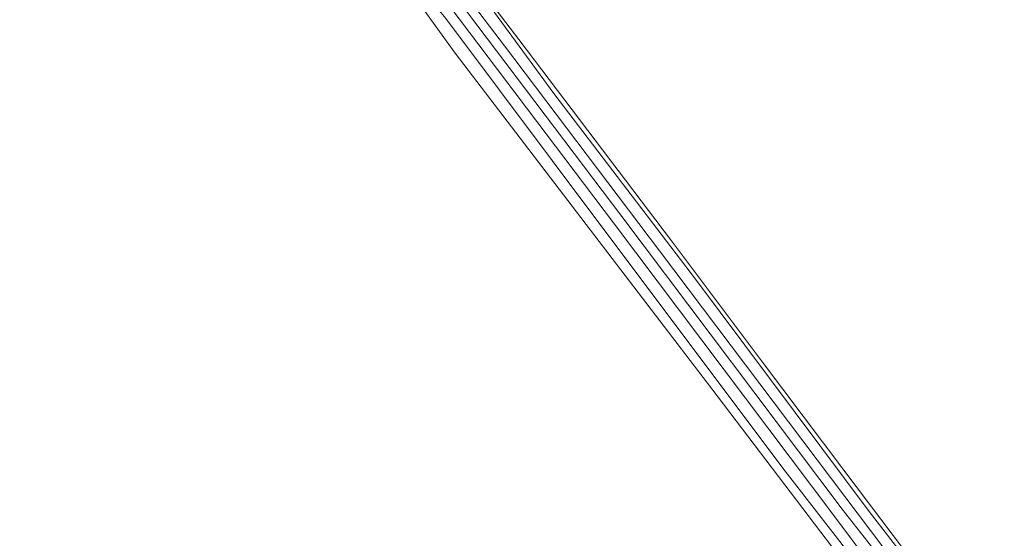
# Model space of a CAD drawing. Header units: metres. Extents: x 250001 to 257773, y 598992 to 609118.
# Tile 109 of 256: x 252509 to 252735, y 599820 to 599939. Entities that reach past the tile are written whole.
import ezdxf
from ezdxf.lldxf.tags import DXFTag

# ---------------------------------------------------------------- set-up
doc = ezdxf.new("R2010")
doc.units = ezdxf.units.M
for name, color, linetype, lineweight in [('B-WE-GR-BOUWLAND-GV', 252, 'Continuous', 13), ('B-WE-GR-GROENVOORZIENING-GV', 252, 'Continuous', 18), ('B-WE-KG-GRENS_PERCEEL-G', 150, 'KG-PERCEEL', 18), ('B-WE-OG-WATER-GV', 252, 'Continuous', 18), ('B-WE-OG-WATER_SLOOT-GV', 252, 'Continuous', 18), ('X-XX-AL-REFERENTIE-G', 7, 'Continuous', 18)]:
    doc.layers.add(name, color=color, linetype=linetype, lineweight=lineweight)
doc.styles.get("Standard").update_dxf_attribs({"font": 'NLCS-ISO.ttf'})
tags = doc.linetypes.add('KG-PERCEEL', pattern='A,5.5,-2,["P",Standard,S=1.8,R=0,X=-0.5,Y=-0.9],-2,5.5,-2,[5,NLCS.SHX,S=0.75,R=0,X=0,Y=0],-2', length=19).pattern_tags.tags
tags[6] = DXFTag(74, 10)

# ---------------------------------------------------------------- blocks, each defined once
blk = doc.blocks.new('BS2021-132-Xref-KAD-20210617')
at = {"layer": 'B-WE-KG-GRENS_PERCEEL-G', "flags": 128}
blk.add_lwpolyline([(252734.573, 599787.173), (252697.835, 599835.787), (252679.231, 599860.512), (252658.363, 599888.247), (252623.418, 599934.373), (252612.311, 599949.003), (252605.822, 599957.551), (252564.67, 600016.402), (252559.31, 600023.998), (252558.213, 600025.634), (252558.299, 600027.053), (252571.757, 600058.734), (252575.98, 600067.086), (252580.867, 600073.836), (252585.264, 600078.591), (252589.873, 600082.051), (252595.619, 600084.028), (252597.186, 600084.53), (252597.284, 600084.562)], dxfattribs=at)
blk = doc.blocks.new('BS2021-132-Xref-BGT-GRIJS-20210617-aangepast')
at = {"layer": 'B-WE-GR-BOUWLAND-GV', "flags": 128}
for points in [[(252587.781, 599981.648), (252631.437, 599921.984), (252663.849, 599879.519), (252703.669, 599826.337), (252732.905, 599788.502)], [(252710.5, 599798.035), (252667.637, 599854.391), (252608.899, 599931.186), (252572.585, 599981.59), (252559.493, 600000), (252553.535, 600008.379), (252547.526, 600016.971), (252541.839, 600011.634), (252541.83, 600011.445), (252541.804, 600011.247), (252541.762, 600011.052), (252541.704, 600010.86), (252541.632, 600010.674), (252541.545, 600010.494), (252541.443, 600010.322), (252541.412, 600010.274), (252536.626, 600006.184), (252529.01, 600000), (252527.812, 599999.027), (252517.852, 599996.172), (252507.073, 599993.761)]]:
    blk.add_lwpolyline(points, dxfattribs=at)
at = {"layer": 'B-WE-GR-GROENVOORZIENING-GV', "flags": 128}
for points in [[(252732.905, 599788.502), (252703.669, 599826.337), (252663.849, 599879.519), (252631.437, 599921.984), (252587.781, 599981.648)], [(252602.98, 599955.507), (252620.154, 599932.885), (252655.68, 599885.992), (252694.984, 599833.754), (252733.74, 599782.471)], [(252727.772, 599779.743), (252684.424, 599835.535), (252643.335, 599890.226), (252606.739, 599939.144), (252596.224, 599951.907), (252586.104, 599966.773), (252562.921, 600000), (252556.302, 600009.486), (252547.986, 600021.751), (252546.416, 600023.733), (252546.114, 600026.646), (252543.959, 600021.699), (252547.526, 600016.971), (252553.535, 600008.379), (252559.493, 600000), (252572.585, 599981.59), (252608.899, 599931.186), (252667.637, 599854.391), (252710.5, 599798.035)]]:
    blk.add_lwpolyline(points, dxfattribs=at)
at = {"layer": 'B-WE-OG-WATER-GV', "flags": 128}
for points in [[(252607.664, 599941.915), (252645.101, 599892.413), (252695.582, 599825.4), (252729.555, 599779.838)], [(252733.566, 599780.923), (252697.485, 599826.864), (252647.017, 599893.859), (252609.579, 599943.363)]]:
    blk.add_lwpolyline(points, dxfattribs=at)
at = {"layer": 'B-WE-OG-WATER_SLOOT-GV', "flags": 128}
for points in [[(252733.74, 599782.471), (252694.984, 599833.754), (252655.68, 599885.992), (252620.154, 599932.885), (252602.98, 599955.507)], [(252606.739, 599939.144), (252643.335, 599890.226), (252684.424, 599835.535), (252727.772, 599779.743)], [(252729.555, 599779.838), (252695.582, 599825.4), (252645.101, 599892.413), (252607.664, 599941.915)], [(252609.579, 599943.363), (252647.017, 599893.859), (252697.485, 599826.864), (252733.566, 599780.923)]]:
    blk.add_lwpolyline(points, dxfattribs=at)

msp = doc.modelspace()

# ---------------------------------------------------------------- block references
at = {"layer": 'X-XX-AL-REFERENTIE-G'}
for name in ['BS2021-132-Xref-BGT-GRIJS-20210617-aangepast', 'BS2021-132-Xref-KAD-20210617']:
    msp.add_blockref(name, (0, 0), dxfattribs=at)

doc.saveas('drawing.dxf')
